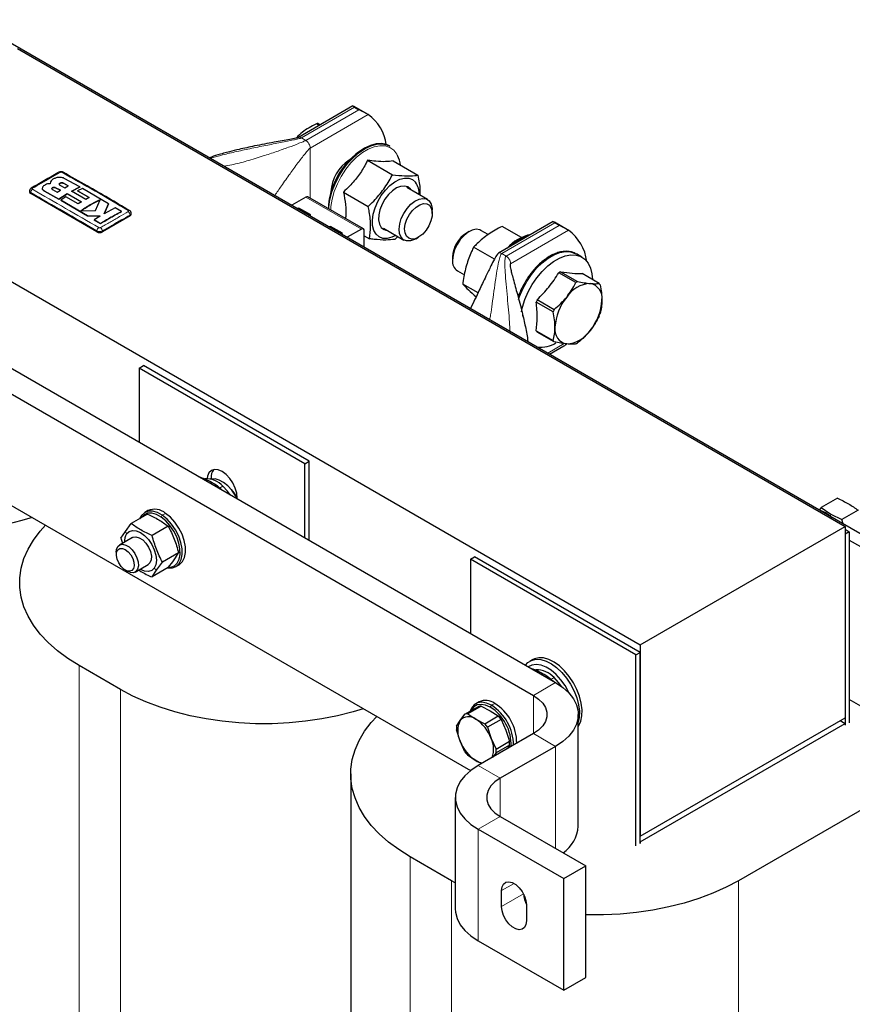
# Model space of a CAD drawing. Header units: millimetres. Extents: x 5 to 418, y 2 to 292.
# Tile 19 of 21: x 336 to 379, y 93 to 144. Entities that reach past the tile are written whole.
import ezdxf

# ---------------------------------------------------------------- set-up
doc = ezdxf.new("R2010")
doc.units = ezdxf.units.MM

msp = doc.modelspace()

# ---------------------------------------------------------------- linework, layer by layer
at = {"color": 7, "linetype": 'Continuous', "lineweight": 25}
for p, q in [((333.3135, 143.7928), (382.1038, 115.6267)), ((335.7176, 142.3234), (378.144, 117.8311)), ((352.9164, 139.3721), (350.1184, 137.7568)), ((353.655, 138.952), (352.9762, 139.3439)), ((353.0005, 139.3124), (353.2267, 139.1818)), ((351.19, 138.3754), (351.0426, 138.4605)), ((351.1359, 138.4752), (351.2493, 138.4097)), ((354.8142, 137.3077), (354.7885, 137.3225)), ((325.21, 136.2574), (367.6364, 111.7652)), ((353.6685, 136.5901), (354.9452, 135.8531)), ((354.9716, 136.5573), (356.2482, 135.8203)), ((337.396, 135.4154), (337.396, 135.4121)), ((337.4172, 135.4908), (337.398, 135.3921)), ((337.398, 135.3888), (337.4024, 135.4117)), ((337.9216, 135.0559), (337.6754, 135.1856)), ((337.9013, 135.3167), (338.1475, 135.1872)), ((338.3278, 135.2851), (338.0816, 135.4159)), ((338.0816, 135.4126), (338.3278, 135.2818)), ((338.9279, 135.2225), (338.125, 135.6636)), ((338.1475, 135.1872), (338.3278, 135.2851)), ((338.4924, 135.0013), (338.9279, 135.2225)), ((338.9279, 135.2192), (338.4924, 134.998)), ((338.9279, 135.2225), (338.9279, 135.2192)), ((356.7332, 134.5834), (355.6796, 135.1916)), ((336.345, 135.0142), (336.345, 134.9634)), ((339.7976, 132.9224), (336.4035, 134.8818)), ((336.9961, 135.1569), (336.9961, 135.1536)), ((337.1031, 135.0113), (337.8512, 134.5986)), ((337.8512, 134.5954), (337.1031, 135.008)), ((337.5175, 135.0895), (337.7638, 134.9585)), ((337.6754, 135.1823), (337.9216, 135.0527)), ((337.7638, 134.9585), (337.9216, 135.0559)), ((337.8512, 134.5986), (338.2697, 134.8718)), ((338.2697, 134.8685), (337.8512, 134.5954)), ((338.2049, 134.7152), (337.9495, 134.5433)), ((338.8391, 134.3532), (338.2049, 134.7152)), ((338.2697, 134.8718), (339.0023, 134.4561)), ((338.2697, 134.8718), (338.2697, 134.8685)), ((339.0023, 134.4529), (338.2697, 134.8685)), ((339.2248, 134.5859), (338.4924, 135.0013)), ((339.0516, 135.153), (338.7965, 135.0292)), ((338.7965, 135.0292), (339.4051, 134.6815)), ((338.7965, 135.0292), (338.7965, 135.026)), ((339.4051, 134.6782), (338.7965, 135.026)), ((340.3952, 134.3672), (339.0516, 135.153)), ((339.4051, 134.6815), (339.2248, 134.5859)), ((350.5103, 134.7058), (349.7823, 134.2855)), ((353.4529, 133.0747), (350.6103, 134.7157)), ((352.4283, 134.9635), (353.7049, 134.2265)), ((337.8512, 134.5986), (337.8512, 134.5954)), ((337.9495, 134.5433), (339.3068, 133.7508)), ((337.9495, 134.5433), (337.9495, 134.5401)), ((339.3068, 133.7475), (337.9495, 134.5401)), ((339.0023, 134.4561), (338.8391, 134.3532)), ((339.7221, 134.016), (339.9608, 134.5724)), ((340.1749, 133.8507), (340.3952, 134.3672)), ((340.3952, 134.3639), (340.1749, 133.8475)), ((340.3952, 134.3672), (340.3952, 134.3639)), ((338.9694, 133.9959), (339.7221, 134.016)), ((339.3068, 133.7508), (339.9624, 133.7245)), ((339.3068, 133.7508), (339.3068, 133.7475)), ((339.9624, 133.7212), (339.3068, 133.7475)), ((339.9624, 133.7245), (339.6607, 133.536)), ((341.4947, 133.7388), (340.0805, 132.9224)), ((340.7376, 134.1587), (340.1749, 133.8507)), ((341.0485, 133.9675), (340.7376, 134.1587)), ((341.0485, 133.9675), (341.0485, 133.9642)), ((341.5533, 133.8205), (341.5533, 133.8712)), ((350.1426, 134.1424), (350.0907, 134.1125)), ((350.4467, 133.9669), (350.1426, 134.1424)), ((350.1426, 134.0775), (350.1426, 134.1424)), ((350.7507, 133.7914), (350.4467, 133.9669)), ((350.6988, 133.7614), (350.7507, 133.7914)), ((356.9818, 133.8707), (356.9818, 134.034)), ((339.6607, 133.536), (339.9718, 133.3453)), ((339.6607, 133.536), (339.6607, 133.5327)), ((339.9718, 133.342), (339.6607, 133.5327)), ((339.9718, 133.3453), (339.9718, 133.342)), ((351.769, 133.2036), (351.717, 133.1736)), ((352.073, 133.028), (351.769, 133.2036)), ((351.769, 133.1386), (351.769, 133.2036)), ((363.1808, 133.4466), (360.3828, 131.8313)), ((361.555, 132.6307), (360.5605, 133.2048)), ((363.9194, 133.0265), (363.2405, 133.4184)), ((363.4911, 133.2563), (363.2648, 133.3869)), ((352.3771, 132.8525), (352.073, 133.028)), ((352.3251, 132.8225), (352.3771, 132.8525)), ((353.3529, 133.0648), (352.6249, 132.6445)), ((353.4943, 132.1426), (353.4943, 132.9831)), ((353.4943, 132.725), (353.7677, 132.5672)), ((354.4797, 133.1131), (355.5333, 132.5049)), ((358.8738, 132.9417), (358.7324, 132.86)), ((359.8502, 132.784), (359.4739, 133.0012)), ((356.1334, 132.5643), (356.2748, 132.646)), ((325.3939, 131.7097), (363.2948, 109.83)), ((360.1659, 131.5274), (359.1035, 132.1407)), ((364.6499, 131.6297), (364.367, 131.793)), ((358.0254, 131.6354), (358.0254, 131.4721)), ((324.2625, 131.0566), (362.1634, 109.1768)), ((358.274, 130.9227), (358.6296, 130.7174)), ((364.3333, 130.3228), (363.4639, 130.8247)), ((363.5632, 130.882), (364.4326, 130.3801)), ((365.5353, 130.2815), (364.6659, 130.7834)), ((359.3269, 129.7952), (358.5423, 130.2482)), ((363.1808, 128.8229), (362.3114, 129.3248)), ((362.3611, 129.4528), (363.2305, 128.9509)), ((361.639, 128.5772), (361.6228, 128.6601)), ((362.3114, 127.8544), (363.1808, 127.3525)), ((363.2305, 127.2819), (362.3611, 127.7837)), ((362.9967, 126.657), (363.727, 127.0786)), ((341.9685, 125.9461), (342.1806, 126.0686)), ((350.4537, 121.0477), (341.9685, 125.9461)), ((341.9685, 125.9461), (341.9685, 122.1414)), ((350.6659, 121.1702), (342.1806, 126.0686)), ((324.2625, 125.3408), (358.9421, 105.3207)), ((350.4537, 121.0477), (350.6659, 121.1702)), ((350.6659, 117.1205), (350.6659, 121.1702)), ((350.4537, 117.243), (350.4537, 121.0477)), ((345.6454, 120.3123), (345.6454, 120.2546)), ((346.9889, 119.2477), (346.9889, 119.2918)), ((377.7467, 119.2752), (376.9143, 118.7946)), ((342.413, 118.6445), (342.2433, 118.5465)), ((376.9143, 118.7946), (376.8234, 118.675)), ((376.9143, 118.7946), (377.4069, 118.4663)), ((377.1826, 118.5162), (377.126, 118.5489)), ((378.8081, 118.6624), (377.9757, 118.1819)), ((342.3913, 118.4588), (341.5589, 117.9782)), ((377.1826, 118.5162), (377.2921, 118.4465)), ((377.2413, 118.4755), (377.4313, 118.3241)), ((377.2921, 118.4465), (377.48, 118.296)), ((377.4069, 118.4663), (377.9757, 118.1819)), ((378.0438, 117.9705), (377.9757, 118.1819)), ((341.0282, 117.2231), (341.2555, 117.5787)), ((341.2555, 117.5787), (341.5589, 117.9782)), ((343.4528, 117.846), (342.6204, 117.3655)), ((367.6364, 111.7652), (378.144, 117.8311)), ((378.144, 117.8311), (378.144, 108.0326)), ((378.144, 117.6841), (378.3562, 117.5616)), ((378.3562, 117.5616), (378.144, 117.4392)), ((378.3562, 117.5616), (378.3562, 107.7795)), ((341.6251, 117.2659), (340.9557, 116.8795)), ((341.0282, 117.2231), (341.1101, 116.9686)), ((378.144, 117.4392), (378.144, 107.657)), ((378.3562, 117.137), (381.5382, 115.3001)), ((340.79, 116.5132), (340.79, 116.388)), ((343.9835, 116.4781), (343.1511, 115.9976)), ((358.939, 116.1492), (359.1512, 116.2717)), ((367.4243, 111.2508), (358.939, 116.1492)), ((358.939, 116.1492), (358.939, 112.3445)), ((367.6364, 111.3733), (359.1512, 116.2717)), ((341.2471, 115.5961), (341.3556, 115.5334)), ((341.7556, 115.4938), (342.425, 115.8802)), ((342.5149, 115.9636), (342.425, 115.8802)), ((343.4528, 115.723), (342.6204, 115.2425)), ((342.6204, 115.2425), (342.8476, 115.598)), ((342.8476, 115.598), (343.1511, 115.9976)), ((343.8432, 115.7752), (344.0129, 115.8731)), ((367.6364, 111.7652), (367.6364, 101.9667)), ((362.1318, 111.0114), (361.9903, 110.9298)), ((367.4243, 111.2508), (367.6364, 111.3733)), ((367.4243, 101.4686), (367.4243, 111.2508)), ((367.6364, 101.5911), (367.6364, 111.3733)), ((340.9997, 109.4817), (338.8784, 110.7063)), ((381.5382, 107.1347), (378.3562, 108.9716)), ((358.6574, 108.2145), (359.3501, 108.6144)), ((359.4942, 108.6273), (358.8015, 108.2274)), ((359.3836, 108.8476), (359.2139, 108.7496)), ((359.4942, 108.6273), (359.9573, 108.3928)), ((358.4116, 107.8889), (358.6574, 108.2145)), ((358.8015, 108.2274), (359.2077, 107.9601)), ((359.2077, 107.9601), (359.6708, 107.7256)), ((359.6708, 107.7256), (360.3635, 108.1255)), ((360.5076, 107.9462), (359.8149, 107.5463)), ((359.9573, 108.3928), (360.3635, 108.1255)), ((360.5076, 107.9462), (360.7533, 107.4025)), ((364.4664, 102.4814), (364.4664, 108.1972)), ((367.6364, 101.9667), (378.144, 108.0326)), ((358.2227, 107.5961), (358.4116, 107.8889)), ((359.8149, 107.5463), (360.0038, 106.9698)), ((367.6364, 101.6728), (378.144, 107.7387)), ((377.8894, 107.8856), (378.144, 107.7387)), ((378.144, 107.7387), (378.144, 107.657)), ((358.4116, 106.8274), (358.2227, 107.404)), ((362.1634, 107.2175), (359.335, 105.5847)), ((360.0038, 106.9698), (360.2495, 106.4261)), ((360.7533, 107.4025), (360.9423, 106.8259)), ((358.6574, 106.2837), (358.4116, 106.8274)), ((360.2495, 106.4261), (360.9423, 106.8259)), ((360.9423, 106.6338), (360.2495, 106.2339)), ((363.2948, 106.5643), (360.4664, 104.9315)), ((360.9423, 106.6338), (360.8176, 106.4405)), ((359.2077, 105.8371), (358.8015, 106.1044)), ((360.2495, 106.2339), (360.0873, 106.019)), ((359.5085, 105.6848), (359.2077, 105.8371)), ((352.8029, 105.1547), (352.8029, 75.7429)), ((381.4462, 104.7465), (372.6781, 99.6848)), ((358.1634, 103.9518), (358.1634, 98.2361)), ((360.4664, 102.9721), (364.8504, 100.4413)), ((359.335, 102.319), (363.7191, 99.7882)), ((367.6364, 101.6728), (367.6364, 101.5911)), ((357.9703, 99.6848), (355.849, 100.9094)), ((363.7191, 99.7882), (364.8504, 100.4413)), ((364.8504, 94.7255), (364.8504, 100.4413)), ((358.1634, 99.5761), (357.9703, 99.6848)), ((363.7191, 94.0724), (363.7191, 99.7882)), ((360.5371, 98.3589), (360.5371, 99.1755)), ((361.8099, 98.4407), (361.8099, 97.6241)), ((359.335, 96.6032), (363.7191, 94.0724)), ((363.7191, 94.0724), (364.8504, 94.7255))]:
    msp.add_line(p, q, dxfattribs=at)
at = {"color": 7, "linetype": 'Continuous', "lineweight": 18}
for p, q in [((350.2784, 137.741), (353.0005, 139.3124)), ((353.2267, 139.1818), (350.5047, 137.6103)), ((350.7309, 137.2184), (353.6939, 138.9289)), ((350.2029, 137.7696), (350.2784, 137.741)), ((350.2784, 137.741), (350.5047, 137.6103)), ((350.7309, 137.2184), (350.7309, 134.646)), ((337.6754, 135.1856), (337.6754, 135.1823)), ((338.0816, 135.4159), (338.0816, 135.4126)), ((336.4035, 134.8818), (336.4035, 134.9327)), ((337.1031, 135.0113), (337.1031, 135.008)), ((350.5103, 134.7058), (353.3529, 133.0648)), ((341.4947, 133.7388), (341.4947, 133.7898)), ((350.0907, 134.1075), (350.0907, 134.1125)), ((350.4467, 133.902), (350.4467, 133.9669)), ((351.717, 133.1686), (351.717, 133.1736)), ((360.5427, 131.8155), (363.2648, 133.3869)), ((363.4911, 133.2563), (360.769, 131.6848)), ((339.7976, 132.9224), (339.7976, 132.9734)), ((340.0805, 132.9224), (340.0805, 132.9733)), ((352.073, 132.9631), (352.073, 133.028)), ((360.9953, 131.2929), (363.9582, 133.0034)), ((360.5427, 131.8155), (360.769, 131.6848)), ((360.769, 131.6848), (360.8445, 131.6263)), ((360.9953, 131.2929), (360.9953, 131.0507)), ((363.7437, 127.1964), (362.903, 126.7111)), ((345.5747, 120.2715), (345.6454, 120.3123)), ((346.2527, 119.8906), (346.083, 119.7927)), ((343.0836, 118.3083), (343.1453, 118.4031)), ((343.315, 118.5011), (343.1453, 118.4031)), ((377.2052, 118.4546), (377.2413, 118.4755)), ((377.2921, 118.4465), (377.2413, 118.4755)), ((377.3881, 118.3746), (377.4069, 118.4663)), ((341.3147, 117.4567), (341.2555, 117.5787)), ((342.7354, 115.6894), (342.8476, 115.598)), ((338.8784, 81.2945), (338.8784, 110.7063)), ((363.2232, 110.0937), (363.0535, 109.9958)), ((340.9997, 80.0699), (340.9997, 109.4817)), ((362.1634, 109.1768), (363.2948, 109.83)), ((362.1634, 107.2175), (362.1634, 109.1768)), ((359.9573, 108.5724), (360.0138, 108.6704)), ((360.1835, 108.7684), (360.0138, 108.6704)), ((363.2948, 106.5643), (362.1634, 107.2175)), ((363.2948, 101.3393), (363.2948, 106.5643)), ((359.335, 105.5847), (360.4664, 104.9315)), ((360.4664, 102.9721), (360.4664, 104.9315)), ((360.4664, 102.9721), (359.335, 102.319)), ((359.335, 96.6032), (359.335, 102.319)), ((355.849, 71.4976), (355.849, 100.9094)), ((357.9703, 70.273), (357.9703, 99.6848)), ((360.5371, 99.1755), (361.1736, 99.5429)), ((372.6781, 70.273), (372.6781, 99.6848)), ((360.5371, 98.3589), (361.6575, 99.0057))]:
    msp.add_line(p, q, dxfattribs=at)
at = {"color": 7, "linetype": 'Continuous', "lineweight": 25, "flags": 128}
for points in [[(354.7885, 137.3225), (354.6357, 137.3921), (354.3836, 137.4419), (354.1071, 137.4271), (353.8137, 137.348), (353.5114, 137.2068), (353.2085, 137.0073), (352.9133, 136.755), (352.6337, 136.4568), (352.3775, 136.1207), (352.1516, 135.756), (351.9621, 135.3726), (351.8143, 134.981), (351.7122, 134.5919), (351.6585, 134.2158), (351.6523, 134.1141)], [(351.678, 134.0993), (351.6841, 134.201), (351.7378, 134.5771), (351.84, 134.9662), (351.9878, 135.3578), (352.1772, 135.7412), (352.4031, 136.1059), (352.6594, 136.4419), (352.9389, 136.7402), (353.2342, 136.9925), (353.5371, 137.192), (353.8393, 137.3332), (354.1328, 137.4123), (354.4093, 137.4271), (354.6614, 137.3773), (354.8142, 137.3077)], [(355.1172, 132.7451), (354.9155, 132.6479), (354.6734, 132.5859), (354.4506, 132.5916), (354.2568, 132.6645), (354.1006, 132.8015), (353.9887, 132.9968), (353.926, 133.2416), (353.9152, 133.5253), (353.9569, 133.8356), (354.0492, 134.1588), (354.1881, 134.4808), (354.3675, 134.7876), (354.5796, 135.0657), (354.8151, 135.303), (355.0636, 135.4891), (355.3145, 135.616), (355.5566, 135.6779), (355.7794, 135.6723), (355.9731, 135.5994), (356.1294, 135.4623), (356.1294, 135.4623)], [(355.89, 135.0702), (355.8609, 135.1102), (355.7257, 135.2223), (355.5551, 135.2712), (355.3588, 135.2538), (355.1484, 135.1712), (354.9361, 135.0282), (354.7341, 134.8331), (354.5543, 134.5973), (354.4071, 134.3344), (354.301, 134.0598), (354.2422, 133.7893), (354.2342, 133.5388), (354.2773, 133.3227), (354.3691, 133.1537), (354.3691, 133.1537)], [(356.1334, 132.5643), (356.0681, 132.5296), (355.8598, 132.4587), (355.6686, 132.456), (355.5066, 132.5217), (355.384, 132.6516), (355.3085, 132.8376), (355.2848, 133.068), (355.3144, 133.3283), (355.3954, 133.6022), (355.5228, 133.8724), (355.6886, 134.122), (355.8823, 134.3353), (356.0918, 134.4989), (356.3038, 134.6024), (356.5052, 134.6395), (356.6832, 134.6078), (356.8266, 134.5092), (356.9265, 134.35), (356.9765, 134.1401), (356.9818, 134.034)], [(356.1519, 134.1957), (356.3443, 134.3152), (356.5316, 134.3715), (356.6998, 134.3604), (356.8364, 134.2826), (356.9315, 134.1441), (356.9778, 133.955), (356.9719, 133.7293), (356.9144, 133.4839), (356.8094, 133.2369), (356.6647, 133.0066), (356.4911, 132.8101), (356.3015, 132.662), (356.1098, 132.5733), (355.9304, 132.5505), (355.7765, 132.5954), (355.6596, 132.7045), (355.5883, 132.8699), (355.5679, 133.0792), (355.5999, 133.317), (355.6819, 133.5655), (355.8079, 133.8064), (355.9685, 134.0218), (356.1519, 134.1957)], [(350.0907, 134.1125), (350.0878, 134.1109), (350.086, 134.1102)], [(350.6948, 133.7587), (350.6962, 133.7597), (350.6988, 133.7614)], [(351.717, 133.1736), (351.7141, 133.1721), (351.7124, 133.1713)], [(352.3212, 132.8198), (352.3225, 132.8209), (352.3251, 132.8225)], [(359.4739, 133.0012), (359.4148, 133.0291), (359.2353, 133.0571), (359.033, 133.0162), (358.8207, 132.9091), (358.6118, 132.7424), (358.4193, 132.5268), (358.2554, 132.2756), (358.1304, 132.0047), (358.0521, 131.7311), (358.0254, 131.4721)], [(361.3966, 129.4634), (361.4502, 129.6183), (361.6163, 130.0077), (361.8219, 130.3844), (362.0616, 130.7381), (362.3286, 131.0591), (362.6158, 131.3388), (362.9153, 131.5694), (363.2189, 131.7447), (363.5184, 131.8598), (363.8056, 131.9118), (364.0727, 131.8991), (364.3123, 131.822), (364.367, 131.793)], [(361.5597, 128.8273), (361.6111, 129.0635), (361.7331, 129.455), (361.8991, 129.8444), (362.1048, 130.2211), (362.3444, 130.5748), (362.6114, 130.8958), (362.8986, 131.1755), (363.1981, 131.4061), (363.5018, 131.5814), (363.8013, 131.6966), (364.0885, 131.7485), (364.3555, 131.7358), (364.5951, 131.6588), (364.8008, 131.5195), (364.9668, 131.3218), (365.0888, 131.0711), (365.1634, 130.7743), (365.1881, 130.482)], [(346.9889, 119.2918), (346.9624, 119.5396), (346.8847, 119.8011), (346.7611, 120.0584), (346.6, 120.2942), (346.4124, 120.4922), (346.2111, 120.639), (346.0098, 120.7246), (345.8222, 120.7432), (345.6611, 120.6935), (345.5375, 120.5788), (345.4598, 120.407), (345.4381, 120.2868)], [(346.9889, 119.2477), (346.8837, 119.4402), (346.7052, 119.695), (346.5019, 119.9145), (346.284, 120.0876), (346.0625, 120.2056), (345.8485, 120.2627), (345.6526, 120.2559), (345.6454, 120.2543)], [(346.6252, 119.4531), (346.4857, 119.6414), (346.2527, 119.8906)], [(336.4769, 118.2896), (335.9507, 118.1301), (335.1636, 117.9308), (334.3506, 117.7697), (333.5173, 117.6479), (332.6695, 117.5662), (331.8129, 117.5252), (330.9533, 117.5252), (330.0967, 117.5662), (329.2488, 117.6479), (328.4156, 117.7697), (327.6026, 117.9308), (326.8154, 118.1301), (326.0595, 118.3663), (325.3399, 118.6377), (324.6616, 118.9425), (324.0292, 119.2786)], [(343.1453, 118.4031), (342.892, 118.5429), (342.6463, 118.6134), (342.4205, 118.6111), (342.2259, 118.536), (342.0723, 118.392), (341.9801, 118.2214)], [(376.8203, 118.6768), (376.988, 118.6188), (377.2413, 118.4755)], [(343.0836, 118.3083), (342.843, 118.4412), (342.6096, 118.5081), (342.3951, 118.5059), (342.2102, 118.4346), (342.0643, 118.2978), (342.0337, 118.2523)], [(343.498, 115.7413), (343.5783, 115.7505), (343.7632, 115.8218), (343.9091, 115.9586), (344.0087, 116.154), (344.0571, 116.3983), (344.0518, 116.6792), (343.9932, 116.9827), (343.884, 117.2934), (343.7299, 117.5958), (343.5385, 117.8748), (343.3194, 118.1163), (343.0836, 118.3083)], [(343.43, 115.7098), (343.4402, 115.7083), (343.666, 115.7106), (343.8606, 115.7857), (344.0142, 115.9297), (344.1191, 116.1354), (344.17, 116.3926), (344.1645, 116.6883), (344.1027, 117.0077), (343.9878, 117.3347), (343.8255, 117.6531), (343.6241, 117.9467), (343.3934, 118.201), (343.1453, 118.4031)], [(344.0129, 115.8731), (344.0303, 115.8836), (344.1839, 116.0276), (344.2888, 116.2334), (344.3397, 116.4906), (344.3342, 116.7862), (344.2724, 117.1056), (344.1575, 117.4327), (343.9953, 117.751), (343.7938, 118.0447), (343.5632, 118.299), (343.315, 118.5011)], [(338.8784, 110.7063), (338.2962, 111.0714), (337.7683, 111.463), (337.2982, 111.8784), (336.889, 112.3148), (336.5438, 112.7692), (336.2647, 113.2385), (336.0537, 113.7195), (335.9122, 114.209), (335.8412, 114.7035), (335.8412, 115.1997), (335.9122, 115.6942), (336.0537, 116.1837), (336.2647, 116.6647), (336.5438, 117.134), (336.889, 117.5885), (337.1652, 117.8922)], [(341.3147, 117.4567), (341.445, 117.5776), (341.6149, 117.6301), (341.8127, 117.6105), (342.025, 117.5202), (342.2373, 117.3654), (342.4352, 117.1566), (342.605, 116.908), (342.7354, 116.6366), (342.8173, 116.3608), (342.8453, 116.0995), (342.8173, 115.8705), (342.7354, 115.6894)], [(341.6251, 117.2659), (341.6465, 117.277), (341.7949, 117.3026), (341.9659, 117.2568), (342.1426, 117.1441), (342.3079, 116.9755), (342.4454, 116.7675), (342.5418, 116.5404), (342.5876, 116.3165), (342.5784, 116.1178), (342.5149, 115.9636)], [(340.79, 116.5132), (340.8042, 116.6504), (340.8658, 116.796), (340.9709, 116.8876), (341.1102, 116.9169), (341.2713, 116.8812), (341.44, 116.7839), (341.6011, 116.6335), (341.7404, 116.4434), (341.8456, 116.2304), (341.9072, 116.0136), (341.9198, 115.8122), (341.8822, 115.644), (341.7979, 115.524), (341.6743, 115.4629), (341.5224, 115.4662), (341.3557, 115.5334), (341.3557, 115.5334)], [(341.2472, 116.652), (341.3957, 116.5377), (341.5281, 116.3786), (341.63, 116.1918), (341.6905, 115.9978), (341.7029, 115.8174), (341.6659, 115.6702), (341.5836, 115.5722), (341.4648, 115.534), (341.3225, 115.5598), (341.172, 115.6467), (341.0296, 115.7853), (340.9108, 115.9606), (340.8285, 116.1536), (340.7915, 116.3435), (340.804, 116.5095), (340.8644, 116.6338), (340.9664, 116.7028), (341.0987, 116.7091), (341.2472, 116.652)], [(342.7354, 115.6894), (342.605, 115.5685), (342.4352, 115.516), (342.2373, 115.5356), (342.025, 115.6259), (342.005, 115.6377)], [(361.7585, 110.7168), (361.8836, 110.8541), (362.0744, 110.9711), (362.2981, 111.0247), (362.547, 111.0132), (362.8128, 110.9369), (363.0863, 110.7984), (363.3582, 110.6024), (363.6194, 110.3557), (363.8607, 110.0666), (364.0742, 109.7449), (364.2524, 109.4017), (364.3894, 109.0486), (364.4804, 108.6976), (364.5224, 108.3606), (364.5139, 108.0493), (364.4664, 107.8101)], [(364.4664, 107.5912), (364.4897, 107.626), (364.5966, 107.8557), (364.6553, 108.1309), (364.6638, 108.4423), (364.6218, 108.7792), (364.5308, 109.1302), (364.3939, 109.4833), (364.2156, 109.8266), (364.0022, 110.1482), (363.7608, 110.4374), (363.4997, 110.6841), (363.2277, 110.88), (362.9542, 111.0185), (362.6885, 111.0948), (362.4395, 111.1064), (362.2158, 111.0527), (362.1318, 111.0114)], [(364.0029, 109.2761), (363.968, 109.3516), (363.7888, 109.6779), (363.5753, 109.9793), (363.3359, 110.2442), (363.0796, 110.4624), (362.8164, 110.6255), (362.5564, 110.7273), (362.3095, 110.7638), (362.0853, 110.7337), (361.8935, 110.639)], [(363.6226, 109.6157), (363.4563, 109.8445), (363.2232, 110.0937)], [(353.4475, 108.4927), (352.9213, 108.3333), (352.1341, 108.1339), (351.3211, 107.9728), (350.4879, 107.851), (349.64, 107.7693), (348.7834, 107.7283), (347.9239, 107.7283), (347.0672, 107.7693), (346.2194, 107.851), (345.3861, 107.9728), (344.5732, 108.1339), (343.786, 108.3333), (343.03, 108.5694), (342.3104, 108.8408), (341.6321, 109.1456), (340.9997, 109.4817)], [(363.2948, 109.83), (363.6685, 109.581), (363.9771, 109.3038), (364.2142, 109.0041), (364.375, 108.688), (364.4562, 108.3619), (364.4562, 108.0324), (364.375, 107.7063), (364.2142, 107.3902), (363.9771, 107.0905), (363.6685, 106.8133), (363.2948, 106.5643)], [(362.1634, 109.1768), (362.4323, 108.9918), (362.6415, 108.7827), (362.7846, 108.5558), (362.8572, 108.3179), (362.8572, 108.0764), (362.7846, 107.8386), (362.6415, 107.6116), (362.4323, 107.4025), (362.1634, 107.2175)], [(360.0138, 108.6704), (359.7621, 108.783), (359.5229, 108.8244), (359.3084, 108.7926), (359.1293, 108.6892), (358.9945, 108.5193), (358.9329, 108.3736)], [(359.9573, 108.5724), (359.7181, 108.6794), (359.4909, 108.7187), (359.2871, 108.6885), (359.1169, 108.5902), (358.9889, 108.4288), (358.9721, 108.3962)], [(355.849, 100.9094), (355.2668, 101.2745), (354.7389, 101.6661), (354.2687, 102.0815), (353.8596, 102.5179), (353.5143, 102.9723), (353.2352, 103.4416), (353.0242, 103.9226), (352.8827, 104.4121), (352.8118, 104.9066), (352.8118, 105.4028), (352.8827, 105.8973), (353.0242, 106.3868), (353.2352, 106.8678), (353.5143, 107.3371), (353.8596, 107.7916), (354.1358, 108.0953)], [(359.335, 105.5847), (358.9613, 105.3357), (358.6527, 105.0585), (358.4156, 104.7588), (358.2548, 104.4427), (358.1736, 104.1166), (358.1736, 103.7871), (358.2548, 103.461), (358.4156, 103.1449), (358.6527, 102.8452), (358.9613, 102.568), (359.335, 102.319)], [(360.4664, 104.9315), (360.1975, 104.7465), (359.9883, 104.5374), (359.8452, 104.3104), (359.7726, 104.0726), (359.7726, 103.8311), (359.8452, 103.5932), (359.9883, 103.3663), (360.1975, 103.1572), (360.4664, 102.9721)], [(360.5371, 99.1755), (360.5629, 99.3676), (360.6381, 99.5144), (360.7567, 99.604), (360.9091, 99.6292), (361.0829, 99.5878), (361.2641, 99.4832), (361.4379, 99.3239), (361.5902, 99.1229), (361.7089, 98.8963), (361.7841, 98.6626), (361.8099, 98.4407)], [(372.6781, 99.6848), (372.0457, 99.3487), (371.3674, 99.0439), (370.6478, 98.7725), (369.8918, 98.5364), (369.1047, 98.337), (368.2917, 98.1759), (367.4584, 98.0541), (366.6106, 97.9724), (365.754, 97.9314), (364.8944, 97.9314), (364.8504, 97.9325)], [(358.1634, 98.2361), (358.1736, 98.0713), (358.2548, 97.7452), (358.4156, 97.4291), (358.6527, 97.1294), (358.9613, 96.8522), (359.335, 96.6032)], [(361.8099, 97.6241), (361.7841, 97.432), (361.7089, 97.2852), (361.5902, 97.1956), (361.4379, 97.1704), (361.2641, 97.2118), (361.0829, 97.3164), (360.9091, 97.4757), (360.7567, 97.6767), (360.6381, 97.9033), (360.5629, 98.137), (360.5371, 98.3589)]]:
    msp.add_lwpolyline(points, dxfattribs=at)
at = {"color": 7, "linetype": 'Continuous', "lineweight": 18, "flags": 128}
msp.add_lwpolyline([(355.2061, 136.8397), (355.1717, 136.9), (355.0081, 137.1027), (354.8034, 137.2454), (354.5634, 137.3241), (354.2951, 137.3365), (354.0062, 137.2822), (353.705, 137.1628), (353.4001, 136.9817), (353.1004, 136.7442), (352.8144, 136.457), (352.5504, 136.1284), (352.3159, 135.768), (352.1178, 135.386), (351.9617, 134.9934), (351.8521, 134.6016), (351.7922, 134.2218), (351.7814, 134.0396)], dxfattribs=at)
at = {"color": 7, "linetype": 'Continuous', "lineweight": 25}
for centre, radius, start, end in [((352.425, 137.1055), 2.2214, 7.48554, 55.16745), ((351.2463, 137.4672), 1.014, 96.25214, 101.59175), ((355.5654, 133.8741), 3.9292, 126.96284, 173.95925), ((353.8276, 136.1477), 1.5424, 6.92795, 26.65702), ((353.767, 134.9101), 1.9763, 121.83366, 178.17172), ((355.2931, 134.8697), 1.025, 357.42381, 35.32408), ((336.445, 134.9734), 0.1006, 185.6948, 245.62534), ((336.4603, 135.0969), 0.0689, 55.20224, 114.88886), ((350.5689, 134.624), 0.1006, 65.69288, 125.61758), ((341.438, 133.9539), 0.0689, 65.10638, 124.80255), ((341.4532, 133.8304), 0.1006, 294.37466, 354.3052), ((339.9391, 133.1954), 0.3074, 242.60967, 297.39033), ((353.4081, 132.9971), 0.0873, 350.78596, 129.20329), ((354.71, 133.43), 0.4388, 219.02415, 267.39164), ((359.5352, 131.5802), 1.5107, 122.09716, 177.90822), ((362.5058, 130.5695), 2.2703, 101.59127, 138.40335), ((362.6898, 130.3988), 2.4799, 104.88341, 135.11122), ((362.6286, 131.1394), 2.2896, 6.83868, 54.49933), ((358.5988, 131.4006), 0.5778, 172.89125, 235.79657), ((364.4196, 129.2838), 1.8132, 118.18528, 121.80934), ((365.1681, 128.7291), 1.5517, 93.42954, 146.56509), ((365.289, 128.7819), 1.8132, 118.18528, 121.80934), ((364.9385, 129.5431), 0.7476, 350.74812, 79.45322), ((364.9272, 129.8013), 0.7748, 31.90636, 38.29498), ((365.2354, 128.264), 3.1105, 157.52994, 160.0587), ((365.8787, 127.9148), 2.6093, 140.22793, 177.36071), ((363.0698, 129.543), 2.6093, 320.22793, 357.36071), ((366.1048, 127.7621), 3.1105, 157.52994, 160.0587), ((362.661, 129.8012), 3.1105, 337.52994, 340.0587), ((362.9692, 128.2639), 0.7748, 211.90636, 218.29498), ((364.0101, 127.9148), 0.7476, 170.74812, 259.45322), ((363.7804, 128.7287), 1.5517, 273.42954, 326.56509), ((362.5064, 128.5732), 1.5636, 265.23436, 301.31635), ((363.8386, 127.762), 0.7748, 211.90636, 218.29498), ((363.4769, 128.7814), 1.8132, 298.18528, 301.80934), ((346.2512, 120.3566), 0.6074, 141.24392, 184.18197), ((345.3728, 119.0926), 1.1879, 42.2048, 92.41887), ((345.4619, 118.5564), 1.6878, 25.21474, 43.49916), ((342.7494, 117.8522), 0.8608, 48.92436, 113.00478), ((341.9799, 117.0579), 0.7756, 149.05316, 182.54569), ((362.3433, 109.2958), 1.1879, 42.2048, 92.41887), ((359.4734, 108.0475), 0.5802, 87.94653, 102.27251), ((359.717, 108.1354), 0.7864, 53.60737, 115.08217), ((358.7543, 106.6464), 2.2709, 357.80542, 58.01165), ((358.7259, 106.6252), 2.417, 0.07412, 57.80021), ((358.8956, 106.7232), 2.417, 0.07412, 57.80021), ((358.8461, 107.5175), 0.5716, 50.75183, 139.4672), ((358.7807, 107.6476), 0.5802, 87.94653, 102.27251), ((358.1317, 106.28), 1.9952, 20.22711, 57.36203), ((358.6276, 106.5825), 2.3225, 35.9563, 41.63284), ((359.5741, 107.5), 1.3548, 175.93334, 184.06666), ((359.4732, 107.3582), 1.1869, 153.43643, 206.56357), ((357.9349, 106.1826), 2.3225, 35.9563, 41.63284), ((358.8578, 106.4216), 1.2703, 340.67373, 25.56346), ((360.2838, 107.5172), 1.9952, 200.22711, 237.36203), ((359.5909, 106.7299), 1.3548, 355.93334, 4.06666), ((360.5374, 107.6474), 2.3225, 215.9563, 221.63284), ((358.8982, 106.33), 1.3548, 355.93334, 4.06666), ((359.6587, 106.5676), 0.8585, 238.30786, 263.41966), ((362.6798, 102.5917), 1.79, 304.27121, 356.46601), ((362.9655, 99.0616), 1.2989, 183.45769, 207.12152)]:
    msp.add_arc(centre, radius, start, end, dxfattribs=at)
at = {"color": 7, "linetype": 'Continuous', "lineweight": 18}
for centre, radius, start, end in [((337.8768, 135.9137), 0.0697, 55.56484, 114.44642), ((338.0414, 135.914), 0.0694, 64.70125, 124.49974), ((336.6169, 134.9255), 0.2135, 123.32204, 178.0583), ((341.2813, 133.7825), 0.2135, 1.96116, 56.68021), ((340.0153, 132.9606), 0.218, 123.12781, 176.6323), ((339.8629, 132.9606), 0.2179, 3.34754, 56.86931), ((362.6657, 130.4998), 2.3585, 106.62793, 133.36669)]:
    msp.add_arc(centre, radius, start, end, dxfattribs=at)
at = {"color": 7, "linetype": 'Continuous', "lineweight": 25}
for points, knots in [([(353.0005, 139.3124), (352.9828, 139.3229), (352.9477, 139.3438), (352.9175, 139.3656), (352.9114, 139.3758), (352.9351, 139.3675), (352.9718, 139.3459), (352.9827, 139.3394)], [0, 0, 0, 0, 0.1516698, 0.302374, 0.5303538, 0.8602887, 1, 1, 1, 1]), ([(353.6939, 138.9289), (353.6542, 138.9521), (353.5845, 138.9928), (353.4562, 139.0594), (353.3541, 139.1123), (353.2788, 139.1523), (353.2424, 139.1729), (353.2267, 139.1818)], [0, 0, 0, 0, 0.33895434, 0.5950662, 0.76719156, 0.89990502, 1, 1, 1, 1]), ([(351.0426, 138.4605), (350.9147, 138.3956), (350.657, 138.2646), (350.4357, 138.1044), (350.3242, 138.0236)], [0, 0, 0, 0, 0.4959401, 1, 1, 1, 1]), ([(350.1177, 137.7564), (350.1154, 137.7552), (350.1107, 137.7528), (350.0964, 137.7474), (350.0589, 137.7361), (349.9173, 137.7035), (349.6552, 137.6552), (349.2821, 137.588), (348.6809, 137.4796), (348.0756, 137.3644), (347.4774, 137.2386), (347.0469, 137.1423), (346.5512, 137.0207), (346.0433, 136.8869), (345.7038, 136.7692), (345.564, 136.7207)], [0, 0, 0, 0, 0.002299, 0.0048023, 0.0107601, 0.0271947, 0.093873, 0.1796741, 0.2704252, 0.4895151, 0.5793112, 0.6647207, 0.7726381, 0.9063636, 1, 1, 1, 1]), ([(350.3242, 138.0236), (350.2207, 137.9403), (350.1013, 137.8441), (350.0097, 137.7366), (349.9975, 137.7222)], [0, 0, 0, 0, 0.8668893, 1, 1, 1, 1]), ([(353.6685, 136.5901), (353.6343, 136.5221), (353.4999, 136.2556), (353.2168, 135.7976), (352.8179, 135.3265), (352.5355, 135.0634), (352.4283, 134.9635)], [0, 0, 0, 0, 0.1139925, 0.447245, 0.7902647, 1, 1, 1, 1]), ([(354.9716, 136.5573), (354.851, 136.5413), (354.6061, 136.5088), (354.1497, 136.5279), (353.811, 136.5717), (353.6685, 136.5901)], [0, 0, 0, 0, 0.3599192, 0.7307377, 1, 1, 1, 1]), ([(337.848, 135.9771), (337.8273, 135.9655), (337.3553, 135.7003), (336.883, 135.4227), (336.4314, 135.1571)], [0, 0, 0, 0, 0.0437345, 1, 1, 1, 1]), ([(337.7547, 135.7009), (337.7007, 135.6861), (337.5927, 135.6565), (337.4733, 135.58), (337.4354, 135.5199), (337.4172, 135.4908)], [0, 0, 0, 0, 0.3407821, 0.6815687, 1, 1, 1, 1]), ([(338.125, 135.6636), (338.0954, 135.6768), (338.0363, 135.7031), (337.9236, 135.7191), (337.8267, 135.716), (337.7729, 135.7047), (337.7547, 135.7009)], [0, 0, 0, 0, 0.2851253, 0.5702516, 0.8553553, 1, 1, 1, 1]), ([(338.0696, 135.9762), (338.0678, 135.9778), (338.051, 135.9913), (338.0047, 136.0026), (337.9338, 136.0077), (337.877, 135.9955), (337.8515, 135.9784), (337.8485, 135.9764)], [0, 0, 0, 0, 0.0316046, 0.2835541, 0.5952648, 0.9527387, 1, 1, 1, 1]), ([(341.4669, 134.0135), (340.7455, 134.4388), (339.6133, 135.1064), (338.4812, 135.7439), (338.0704, 135.9753)], [0, 0, 0, 0, 0.6371047, 1, 1, 1, 1]), ([(353.7049, 134.2265), (353.7499, 134.2698), (353.9883, 134.499), (354.3949, 134.9495), (354.738, 135.4687), (354.9045, 135.7777), (354.9452, 135.8531)], [0, 0, 0, 0, 0.0896818, 0.4753516, 0.8719637, 1, 1, 1, 1]), ([(354.9452, 135.8531), (355.1596, 135.8292), (355.595, 135.7808), (356, 135.7901), (356.1973, 135.8141), (356.2482, 135.8203)], [0, 0, 0, 0, 0.4185557, 0.8501619, 1, 1, 1, 1]), ([(356.2482, 135.8203), (356.2958, 135.5671), (356.3629, 135.2106), (356.3503, 134.8973), (356.3466, 134.8065)], [0, 0, 0, 0, 0.7101445, 1, 1, 1, 1]), ([(337.1031, 135.3068), (337.0769, 135.288), (337.0246, 135.2504), (336.9917, 135.1801), (336.9988, 135.1092), (337.0404, 135.0505), (337.0853, 135.0224), (337.1031, 135.0113)], [0, 0, 0, 0, 0.21459, 0.4291787, 0.6437975, 0.8584406, 1, 1, 1, 1]), ([(337.398, 135.3921), (337.3544, 135.3882), (337.2673, 135.3803), (337.1669, 135.3457), (337.1198, 135.317), (337.1031, 135.3068)], [0, 0, 0, 0, 0.3919653, 0.7839447, 1, 1, 1, 1]), ([(337.6754, 135.1856), (337.6656, 135.1897), (337.6461, 135.1979), (337.6088, 135.2021), (337.5708, 135.1994), (337.5355, 135.1897), (337.5071, 135.174), (337.4889, 135.1543), (337.4827, 135.1326), (337.4894, 135.1115), (337.5037, 135.0974), (337.5149, 135.091), (337.5175, 135.0895)], [0, 0, 0, 0, 0.107578, 0.2151551, 0.3227414, 0.4302646, 0.5376806, 0.6449866, 0.752213, 0.8594107, 0.9666405, 1, 1, 1, 1]), ([(337.4862, 135.1299), (337.4862, 135.1347), (337.4863, 135.1467), (337.5006, 135.165), (337.5257, 135.1821), (337.5593, 135.1938), (337.5969, 135.1988), (337.6345, 135.1966), (337.6605, 135.1896), (337.6725, 135.1837), (337.6754, 135.1823)], [0, 0, 0, 0, 0.0961106, 0.2390132, 0.3819254, 0.524921, 0.6680524, 0.8113341, 0.954728, 1, 1, 1, 1]), ([(338.0816, 135.4159), (338.0705, 135.4207), (338.0482, 135.4303), (338.0057, 135.4361), (337.9623, 135.4344), (337.922, 135.4248), (337.8896, 135.4087), (337.8687, 135.3877), (337.8615, 135.3644), (337.8691, 135.3413), (337.8854, 135.3256), (337.8982, 135.3184), (337.9013, 135.3167)], [0, 0, 0, 0, 0.1073587, 0.214721, 0.322003, 0.4292233, 0.5364373, 0.6436973, 0.7510459, 0.8585026, 0.9660513, 1, 1, 1, 1]), ([(337.8655, 135.3614), (337.8656, 135.3667), (337.8656, 135.3797), (337.8821, 135.3993), (337.9109, 135.4172), (337.9493, 135.4289), (337.9924, 135.4332), (338.0352, 135.4295), (338.0647, 135.421), (338.0784, 135.4142), (338.0816, 135.4126)], [0, 0, 0, 0, 0.0969221, 0.2402573, 0.3834499, 0.5265101, 0.6694856, 0.8124432, 0.955456, 1, 1, 1, 1]), ([(336.4318, 135.1586), (336.4295, 135.1576), (336.4083, 135.1484), (336.3782, 135.1161), (336.349, 135.0665), (336.3473, 135.0304), (336.3466, 135.0143)], [0, 0, 0, 0, 0.0424433, 0.3931687, 0.7295333, 1, 1, 1, 1]), ([(337.1031, 135.008), (337.0775, 135.0256), (337.0262, 135.0607), (336.9944, 135.1146), (336.9994, 135.1457), (337.0007, 135.1534)], [0, 0, 0, 0, 0.4295286, 0.8590562, 1, 1, 1, 1]), ([(352.4283, 134.9635), (352.4695, 134.7467), (352.553, 134.3066), (352.5677, 133.8566), (352.5364, 133.6398), (352.5316, 133.6065)], [0, 0, 0, 0, 0.4510994, 0.9158591, 1, 1, 1, 1]), ([(339.9608, 134.5724), (339.8136, 134.4996), (339.4832, 134.3363), (339.1527, 134.1174), (338.9694, 133.9959)], [0, 0, 0, 0, 0.4454775, 1, 1, 1, 1]), ([(338.9694, 133.9927), (339.1165, 134.091), (339.4467, 134.3118), (339.7774, 134.4773), (339.9608, 134.5691)], [0, 0, 0, 0, 0.4451777, 1, 1, 1, 1]), ([(353.7677, 132.5672), (353.7924, 132.7784), (353.8425, 133.2074), (353.786, 133.7884), (353.7215, 134.1368), (353.7049, 134.2265)], [0, 0, 0, 0, 0.4185557, 0.8501619, 1, 1, 1, 1]), ([(339.9718, 133.3453), (340.119, 133.4341), (340.4779, 133.6504), (340.8368, 133.8499), (341.0485, 133.9675)], [0, 0, 0, 0, 0.4103295, 1, 1, 1, 1]), ([(341.0485, 133.9642), (340.9013, 133.8829), (340.5424, 133.6845), (340.1835, 133.4691), (339.9718, 133.342)], [0, 0, 0, 0, 0.4100764, 1, 1, 1, 1]), ([(341.552, 133.871), (341.5524, 133.8737), (341.5559, 133.8964), (341.5417, 133.9373), (341.5116, 133.9832), (341.484, 134.0078), (341.4675, 134.0159), (341.4669, 134.0163)], [0, 0, 0, 0, 0.0473269, 0.387603, 0.6883704, 0.9872494, 1, 1, 1, 1]), ([(360.5605, 133.2048), (360.3247, 133.0763), (359.8458, 132.8152), (359.3888, 132.4353), (359.162, 132.2011), (359.1035, 132.1407)], [0, 0, 0, 0, 0.4185557, 0.8501619, 1, 1, 1, 1]), ([(363.2648, 133.3869), (363.2472, 133.3974), (363.212, 133.4183), (363.1819, 133.4402), (363.1758, 133.4503), (363.1995, 133.442), (363.2362, 133.4204), (363.2471, 133.4139)], [0, 0, 0, 0, 0.15166982, 0.30237399, 0.53035381, 0.86028866, 1, 1, 1, 1]), ([(363.9582, 133.0034), (363.9185, 133.0266), (363.8488, 133.0673), (363.7205, 133.1339), (363.6185, 133.1868), (363.5432, 133.2268), (363.5068, 133.2474), (363.4911, 133.2563)], [0, 0, 0, 0, 0.33895434, 0.5950662, 0.76719156, 0.89990502, 1, 1, 1, 1]), ([(355.2225, 132.6843), (355.2167, 132.6777), (355.1699, 132.6246), (355.117, 132.5765), (355.0707, 132.5344)], [0, 0, 0, 0, 0.1233776, 1, 1, 1, 1]), ([(355.0707, 132.5344), (354.9231, 132.5196), (354.6233, 132.4897), (354.1478, 132.5212), (353.8456, 132.5577), (353.7677, 132.5672)], [0, 0, 0, 0, 0.4185557, 0.8501619, 1, 1, 1, 1]), ([(359.1035, 132.1407), (359.0681, 132.0676), (358.9262, 131.7742), (358.7167, 131.2169), (358.5953, 130.6383), (358.5506, 130.3089), (358.5423, 130.2482)], [0, 0, 0, 0, 0.1280361, 0.5135986, 0.9103184, 1, 1, 1, 1]), ([(360.3825, 131.8312), (360.3722, 131.824), (360.3499, 131.8086), (360.2657, 131.7139), (360.1492, 131.4989), (359.9602, 131.1257), (359.7577, 130.703), (359.5576, 130.283), (359.3712, 129.888), (359.1718, 129.4624), (359.0143, 129.1563), (358.9348, 129.0019)], [0, 0, 0, 0, 0.0118273, 0.0255501, 0.1168497, 0.237696, 0.4207844, 0.5522759, 0.6692113, 0.8330656, 1, 1, 1, 1]), ([(364.3075, 131.8198), (364.2434, 131.8482), (364.108, 131.9082), (363.8736, 131.9335), (363.6211, 131.914), (363.3614, 131.8448), (363.1014, 131.7319), (362.8462, 131.5797), (362.6029, 131.3958), (362.3767, 131.1884), (362.1869, 130.983), (362.0254, 130.7827), (361.8716, 130.5708), (361.7744, 130.4102), (361.7194, 130.3193)], [0, 0, 0, 0, 0.0841082, 0.177687, 0.2712154, 0.3640542, 0.4558114, 0.5461258, 0.6343233, 0.7183481, 0.7985681, 0.8567404, 0.9189733, 1, 1, 1, 1]), ([(360.9953, 131.2929), (360.9923, 131.2906), (360.9858, 131.2854), (360.9802, 131.2729), (360.9735, 131.2466), (360.9734, 131.1747), (360.9971, 131.028), (361.0514, 130.7964), (361.1695, 130.3564), (361.3591, 129.689), (361.5784, 128.8741), (361.7547, 128.0656), (361.8593, 127.5648), (361.883, 127.3043), (361.8834, 127.2997)], [0, 0, 0, 0, 0.0030308, 0.0067397, 0.0112869, 0.0256283, 0.0640495, 0.1262366, 0.2055716, 0.4041626, 0.6365372, 0.8182968, 0.9967766, 1, 1, 1, 1]), ([(362.3611, 129.4528), (362.5692, 129.6629), (362.9911, 130.0887), (363.3048, 130.5771), (363.4639, 130.8247)], [0, 0, 0, 0, 0.4932478, 1, 1, 1, 1]), ([(363.5632, 130.882), (363.7713, 130.8503), (364.1931, 130.7861), (364.5069, 130.7843), (364.6659, 130.7834)], [0, 0, 0, 0, 0.4932478, 1, 1, 1, 1]), ([(358.5423, 130.2482), (358.6318, 130.1532), (358.8068, 129.9674), (359.095, 129.7155), (359.236, 129.5923)], [0, 0, 0, 0, 0.5109527, 1, 1, 1, 1]), ([(361.7194, 130.3193), (361.6537, 130.1981), (361.5615, 130.028), (361.4539, 129.7807), (361.4096, 129.6575), (361.3836, 129.5851)], [0, 0, 0, 0, 0.5055849, 0.7094436, 1, 1, 1, 1]), ([(363.8732, 129.5841), (363.9611, 129.7016), (364.1384, 129.9387), (364.2679, 130.1939), (364.3333, 130.3228)], [0, 0, 0, 0, 0.4952208, 1, 1, 1, 1]), ([(364.4326, 130.3801), (364.5481, 130.3572), (364.781, 130.3111), (364.9767, 130.2891), (365.0753, 130.2781)], [0, 0, 0, 0, 0.4959401, 1, 1, 1, 1]), ([(365.0753, 130.2781), (365.1631, 130.2724), (365.3405, 130.261), (365.47, 130.2746), (365.5353, 130.2815)], [0, 0, 0, 0, 0.4952208, 1, 1, 1, 1]), ([(365.585, 130.2108), (365.6107, 130.0762), (365.6625, 129.8048), (365.6717, 129.5509), (365.6763, 129.4229)], [0, 0, 0, 0, 0.4959401, 1, 1, 1, 1]), ([(363.2305, 128.9509), (363.346, 129.0478), (363.5789, 129.2433), (363.7746, 129.4699), (363.8732, 129.5841)], [0, 0, 0, 0, 0.49594008, 1, 1, 1, 1]), ([(365.6763, 129.4229), (365.6718, 129.3024), (365.6628, 129.059), (365.6111, 128.8473), (365.585, 128.7404)], [0, 0, 0, 0, 0.4952208, 1, 1, 1, 1]), ([(363.2722, 128.035), (363.2677, 128.1607), (363.2586, 128.4145), (363.2069, 128.6859), (363.1808, 128.8229)], [0, 0, 0, 0, 0.4952208, 1, 1, 1, 1]), ([(365.5353, 128.6124), (365.4712, 128.4858), (365.3418, 128.2306), (365.1646, 127.9934), (365.0753, 127.8738)], [0, 0, 0, 0, 0.4959401, 1, 1, 1, 1]), ([(363.1808, 127.3525), (363.2065, 127.4575), (363.2583, 127.6691), (363.2675, 127.9124), (363.2722, 128.035)], [0, 0, 0, 0, 0.4959401, 1, 1, 1, 1]), ([(365.0753, 127.8738), (364.9785, 127.7615), (364.783, 127.5348), (364.5501, 127.3393), (364.4326, 127.2406)], [0, 0, 0, 0, 0.4952208, 1, 1, 1, 1]), ([(363.8732, 127.1798), (363.7764, 127.1907), (363.5809, 127.2126), (363.348, 127.2586), (363.2305, 127.2819)], [0, 0, 0, 0, 0.4952208, 1, 1, 1, 1]), ([(363.7265, 127.0796), (363.7292, 127.0807), (363.7832, 127.1034), (363.8338, 127.1474), (363.8686, 127.1958), (363.8688, 127.1961)], [0, 0, 0, 0, 0.04872129, 0.99437889, 1, 1, 1, 1]), ([(364.3333, 127.1832), (364.2691, 127.1765), (364.1398, 127.1628), (363.9625, 127.1741), (363.8732, 127.1798)], [0, 0, 0, 0, 0.4959401, 1, 1, 1, 1]), ([(345.0225, 120.3784), (345.1232, 120.3442), (345.3686, 120.261), (345.5783, 120.1495), (345.702, 120.0838)], [0, 0, 0, 0, 0.4102325, 1, 1, 1, 1]), ([(345.702, 120.0838), (345.7183, 120.0743), (345.8419, 120.0018), (346.025, 119.8745), (346.1584, 119.7446), (346.2137, 119.6907)], [0, 0, 0, 0, 0.0817263, 0.6189215, 1, 1, 1, 1]), ([(377.7467, 119.2752), (377.943, 119.1839), (378.3349, 119.0016), (378.6506, 118.7754), (378.8081, 118.6624)], [0, 0, 0, 0, 0.5008729, 1, 1, 1, 1]), ([(342.3913, 118.4588), (342.5873, 118.3676), (342.9792, 118.1854), (343.2949, 117.9591), (343.4528, 117.846)], [0, 0, 0, 0, 0.4999949, 1, 1, 1, 1]), ([(342.6204, 117.3655), (342.4244, 117.4566), (342.0325, 117.6389), (341.7168, 117.8651), (341.5589, 117.9782)], [0, 0, 0, 0, 0.4999949, 1, 1, 1, 1]), ([(343.4528, 117.846), (343.5603, 117.629), (343.7753, 117.1951), (343.9141, 116.7171), (343.9835, 116.4781)], [0, 0, 0, 0, 0.4999949, 1, 1, 1, 1]), ([(343.1511, 115.9976), (343.0436, 116.2146), (342.8286, 116.6485), (342.6898, 117.1265), (342.6204, 117.3655)], [0, 0, 0, 0, 0.4999949, 1, 1, 1, 1]), ([(343.4528, 115.723), (343.5605, 115.8601), (343.7755, 116.1338), (343.9142, 116.3635), (343.9835, 116.4781)], [0, 0, 0, 0, 0.5008729, 1, 1, 1, 1]), ([(341.9408, 115.6007), (341.9772, 115.5758), (342.1755, 115.4401), (342.4204, 115.3313), (342.6204, 115.2425)], [0, 0, 0, 0, 0.1835528, 1, 1, 1, 1]), ([(361.9931, 110.5815), (362.0937, 110.5473), (362.3391, 110.4641), (362.5489, 110.3526), (362.6725, 110.2869)], [0, 0, 0, 0, 0.4102325, 1, 1, 1, 1]), ([(362.6725, 110.2869), (362.6889, 110.2774), (362.8124, 110.2049), (362.9956, 110.0776), (363.1289, 109.9477), (363.1843, 109.8938)], [0, 0, 0, 0, 0.0817263, 0.6189215, 1, 1, 1, 1])]:
    msp.add_open_spline(points, degree=3, knots=knots, dxfattribs=at)
at = {"color": 7, "linetype": 'Continuous', "lineweight": 18}
for points, knots in [([(350.2784, 137.741), (350.273, 137.7383), (350.261, 137.7321), (350.2368, 137.7235), (350.1876, 137.7078), (350.0616, 137.675), (349.8463, 137.6275), (349.5442, 137.5657), (349.0761, 137.4732), (348.4306, 137.3471), (347.6519, 137.19), (346.8806, 137.0216), (346.2073, 136.8639), (345.7916, 136.7429), (345.6148, 136.6914)], [0, 0, 0, 0, 0.0041977, 0.0094863, 0.0159829, 0.0362048, 0.0888014, 0.1517211, 0.2272949, 0.3861506, 0.5637727, 0.7268317, 0.8837867, 1, 1, 1, 1]), ([(350.12, 137.7534), (350.127, 137.7585), (350.1494, 137.7749), (350.1811, 137.7718), (350.2029, 137.7696)], [0, 0, 0, 0, 0.3114733, 1, 1, 1, 1]), ([(350.5047, 137.6103), (350.4963, 137.6058), (350.4768, 137.5954), (350.4276, 137.5728), (350.3189, 137.5257), (350.0421, 137.4146), (349.5894, 137.2444), (348.9786, 137.0277), (348.2702, 136.7904), (347.5059, 136.5614), (346.8351, 136.3738), (346.4364, 136.3141), (346.3029, 136.2941)], [0, 0, 0, 0, 0.0072946, 0.0170096, 0.0373356, 0.0882753, 0.2185838, 0.3657472, 0.5289327, 0.7266773, 0.908484, 1, 1, 1, 1]), ([(350.7309, 137.2184), (350.7231, 137.213), (350.7048, 137.2003), (350.6653, 137.1621), (350.5825, 137.0732), (350.3853, 136.8341), (350.078, 136.4315), (349.6754, 135.8803), (349.281, 135.3256), (349.0261, 134.9512), (348.9142, 134.7867)], [0, 0, 0, 0, 0.0106345, 0.0249484, 0.0551987, 0.1317562, 0.3293181, 0.5538172, 0.803928, 1, 1, 1, 1]), ([(337.9162, 135.9712), (337.7538, 135.8811), (337.429, 135.7009), (336.9569, 135.428), (336.6487, 135.243), (336.4996, 135.1535)], [0, 0, 0, 0, 0.3404988, 0.6810495, 1, 1, 1, 1]), ([(338.0021, 135.9713), (337.9987, 135.9729), (337.9902, 135.977), (337.973, 135.9808), (337.9524, 135.9815), (337.9322, 135.9784), (337.9215, 135.9736), (337.9162, 135.9712)], [0, 0, 0, 0, 0.1405668, 0.3553275, 0.5708435, 0.7860436, 1, 1, 1, 1]), ([(341.3986, 134.0105), (340.8382, 134.3464), (339.7175, 135.0182), (338.5739, 135.6536), (338.0021, 135.9713)], [0, 0, 0, 0, 0.50003916, 1, 1, 1, 1]), ([(336.4035, 134.9327), (336.3895, 134.9428), (336.3614, 134.9628), (336.344, 134.9928), (336.3468, 135.0099), (336.3475, 135.0142)], [0, 0, 0, 0, 0.4290254, 0.8580653, 1, 1, 1, 1]), ([(339.7976, 132.9734), (339.232, 133.3062), (338.1006, 133.9719), (336.9693, 134.6125), (336.4035, 134.9327)], [0, 0, 0, 0, 0.49996096, 1, 1, 1, 1]), ([(336.4996, 135.1535), (336.4967, 135.1515), (336.4894, 135.1464), (336.4827, 135.1364), (336.4815, 135.1246), (336.4868, 135.1129), (336.4954, 135.1069), (336.4996, 135.1039)], [0, 0, 0, 0, 0.1406564, 0.3555028, 0.5710316, 0.7861708, 1, 1, 1, 1]), ([(336.4996, 135.1039), (337.06, 134.7796), (338.1807, 134.131), (339.3243, 133.4724), (339.8961, 133.1431)], [0, 0, 0, 0, 0.500039, 1, 1, 1, 1]), ([(339.982, 133.1431), (340.1444, 133.2368), (340.4692, 133.4241), (340.9413, 133.6966), (341.2495, 133.8747), (341.3986, 133.9609)], [0, 0, 0, 0, 0.3404987, 0.6810489, 1, 1, 1, 1]), ([(341.4947, 133.7898), (341.3443, 133.7047), (341.0335, 133.5288), (340.562, 133.2569), (340.241, 133.0679), (340.0805, 132.9733)], [0, 0, 0, 0, 0.31897789, 0.65947635, 1, 1, 1, 1]), ([(341.3986, 133.9609), (341.4015, 133.9628), (341.4088, 133.9676), (341.4156, 133.9775), (341.4167, 133.9894), (341.4114, 134.0011), (341.4029, 134.0074), (341.3986, 134.0105)], [0, 0, 0, 0, 0.1406569, 0.35550383, 0.57103286, 0.78617163, 1, 1, 1, 1]), ([(341.5508, 133.8711), (341.5507, 133.8624), (341.5507, 133.8408), (341.5287, 133.8122), (341.5044, 133.7961), (341.4947, 133.7898)], [0, 0, 0, 0, 0.2875094, 0.7171754, 1, 1, 1, 1]), ([(340.0805, 132.9733), (340.063, 132.965), (340.0281, 132.9484), (339.9613, 132.9379), (339.8935, 132.9402), (339.8368, 132.9534), (339.8088, 132.9677), (339.7976, 132.9734)], [0, 0, 0, 0, 0.2146728, 0.4293525, 0.6440267, 0.8586958, 1, 1, 1, 1]), ([(339.8961, 133.1431), (339.8995, 133.1414), (339.9081, 133.1371), (339.9253, 133.1331), (339.9458, 133.1324), (339.9661, 133.1356), (339.9767, 133.1406), (339.982, 133.1431)], [0, 0, 0, 0, 0.140567, 0.3553278, 0.5708439, 0.7860438, 1, 1, 1, 1]), ([(359.9233, 128.4312), (359.9395, 128.5105), (359.9888, 128.7523), (360.0572, 129.2522), (360.1431, 129.8748), (360.2279, 130.489), (360.3122, 131.0256), (360.3885, 131.4276), (360.4558, 131.669), (360.5056, 131.7811), (360.5321, 131.8056), (360.5427, 131.8155)], [0, 0, 0, 0, 0.0838031, 0.2557177, 0.4438546, 0.6301386, 0.7779116, 0.8974281, 0.9695289, 0.9877368, 1, 1, 1, 1]), ([(360.769, 131.6848), (360.7647, 131.6816), (360.7549, 131.6741), (360.7448, 131.6574), (360.7295, 131.6221), (360.7104, 131.5275), (360.7024, 131.3605), (360.7063, 131.122), (360.7265, 130.7476), (360.7698, 130.2239), (360.8306, 129.5821), (360.8902, 128.934), (360.9396, 128.3591), (360.9577, 127.9877), (360.9653, 127.8297)], [0, 0, 0, 0, 0.0041977, 0.0094863, 0.0159829, 0.0362048, 0.0888014, 0.1517211, 0.2272949, 0.3861506, 0.5637727, 0.7268317, 0.8837867, 1, 1, 1, 1])]:
    msp.add_open_spline(points, degree=3, knots=knots, dxfattribs=at)
for points in [[(350.5047, 137.6103), (350.5343, 137.5893), (350.5936, 137.5472), (350.6684, 137.4436), (350.7207, 137.327), (350.7275, 137.2546), (350.7309, 137.2184)], [(360.3827, 131.8313), (360.4061, 131.8398), (360.4529, 131.8567), (360.5128, 131.8292), (360.5427, 131.8155)], [(360.8445, 131.6263), (360.8657, 131.6029), (360.9081, 131.556), (360.9564, 131.4683), (360.9891, 131.377), (360.9932, 131.3209), (360.9953, 131.2929)]]:
    msp.add_open_spline(points, degree=3, dxfattribs=at)
at = {"color": 7, "linetype": 'Continuous', "lineweight": 25}
msp.add_open_spline([(362.3114, 127.8544), (362.3385, 128.0839), (362.3926, 128.5428), (362.3385, 129.0642), (362.3114, 129.3248)], degree=3, dxfattribs=at)

doc.saveas('drawing.dxf')
